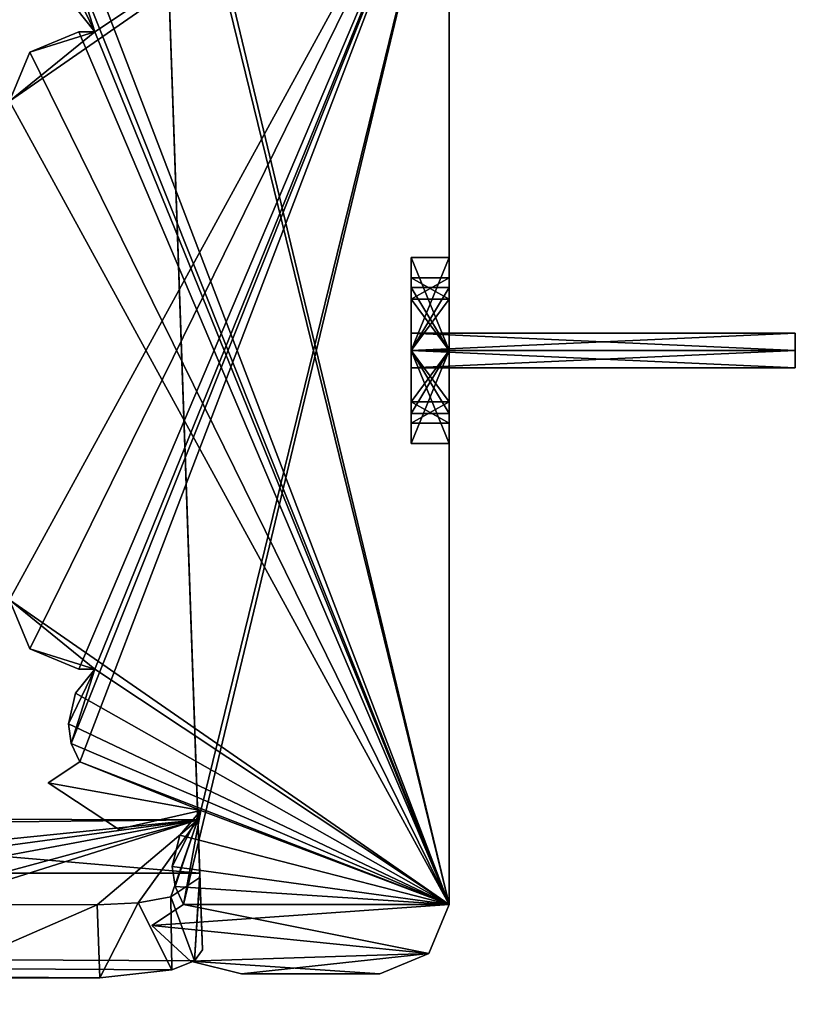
# Model space of a CAD drawing. Header units: millimetres. Extents: x -294 to 294, y -16 to 464.
# Tile 138 of 140: x 272 to 294, y 410 to 439. Entities that reach past the tile are written whole.
import ezdxf

# ---------------------------------------------------------------- set-up
doc = ezdxf.new("R2010")
doc.units = ezdxf.units.MM
doc.header["$LTSCALE"] = 65.185185
for name, color, linetype in [('1430', 7, 'CONTINUOUS'), ('1431', 7, 'CONTINUOUS'), ('1432', 7, 'CONTINUOUS'), ('1433', 7, 'CONTINUOUS'), ('1434', 7, 'CONTINUOUS'), ('1435', 7, 'CONTINUOUS'), ('1436', 7, 'CONTINUOUS'), ('1437', 7, 'CONTINUOUS'), ('1459', 7, 'CONTINUOUS'), ('1460', 7, 'CONTINUOUS'), ('1461', 7, 'CONTINUOUS'), ('1462', 7, 'CONTINUOUS'), ('1463', 7, 'CONTINUOUS'), ('1471', 7, 'CONTINUOUS'), ('1472', 7, 'CONTINUOUS'), ('1473', 7, 'CONTINUOUS'), ('1474', 7, 'CONTINUOUS'), ('1475', 7, 'CONTINUOUS'), ('1476', 7, 'CONTINUOUS'), ('1477', 7, 'CONTINUOUS'), ('1478', 7, 'CONTINUOUS'), ('1479', 7, 'CONTINUOUS'), ('1480', 7, 'CONTINUOUS'), ('1481', 7, 'CONTINUOUS'), ('1482', 7, 'CONTINUOUS'), ('1483', 7, 'CONTINUOUS'), ('1484', 7, 'CONTINUOUS'), ('1485', 7, 'CONTINUOUS'), ('1486', 7, 'CONTINUOUS'), ('1487', 7, 'CONTINUOUS'), ('1488', 7, 'CONTINUOUS'), ('1489', 7, 'CONTINUOUS'), ('1490', 7, 'CONTINUOUS'), ('1491', 7, 'CONTINUOUS'), ('1492', 7, 'CONTINUOUS'), ('1493', 7, 'CONTINUOUS'), ('792', 7, 'CONTINUOUS'), ('793', 7, 'CONTINUOUS'), ('819', 7, 'CONTINUOUS'), ('820', 7, 'CONTINUOUS'), ('821', 7, 'CONTINUOUS'), ('822', 7, 'CONTINUOUS'), ('900', 7, 'CONTINUOUS')]:
    doc.layers.add(name, color=color, linetype=linetype)

msp = doc.modelspace()

# ---------------------------------------------------------------- linework, layer by layer
at = {"layer": '1430', "linetype": 'Continuous'}
for points in [[(271.3, 421.8, -17), (271.886, 420.386, -17), (284, 445, -17), (271.3, 421.8, -17)], [(271.3, 436.2, -17), (271.3, 421.8, -17), (284, 445, -17), (271.3, 436.2, -17)], [(273.768, 438.2, -17), (271.3, 436.2, -17), (284, 445, -17), (273.768, 438.2, -17)], [(271.886, 420.386, -17), (273.3, 419.8, -17), (284, 445, -17), (271.886, 420.386, -17)], [(273.084, 417.65, -17), (273.33, 417.124, -17), (284, 445, -17), (273.084, 417.65, -17)], [(273.768, 419.8, -17), (273.084, 417.65, -17), (284, 445, -17), (273.768, 419.8, -17)], [(273.202, 438.899, -17), (273.768, 438.2, -17), (284, 445, -17), (273.202, 438.899, -17)], [(273.3, 419.8, -17), (273.768, 419.8, -17), (284, 445, -17), (273.3, 419.8, -17)], [(273.33, 417.124, -17), (276.824, 415.717, -17), (284, 445, -17), (273.33, 417.124, -17)], [(276.824, 415.717, -17), (276.33, 413, -17), (284, 445, -17), (276.824, 415.717, -17)], [(284, 445, -17), (276.33, 413, -17), (284, 413, -17), (284, 445, -17)], [(271.886, 437.614, -17), (271.3, 436.2, -17), (273.768, 438.2, -17), (271.886, 437.614, -17)], [(273.3, 438.2, -17), (271.886, 437.614, -17), (273.768, 438.2, -17), (273.3, 438.2, -17)], [(273, 418.224, -17), (273.084, 417.65, -17), (273.768, 419.8, -17), (273, 418.224, -17)], [(273.202, 419.101, -17), (273, 418.224, -17), (273.768, 419.8, -17), (273.202, 419.101, -17)], [(272.411, 416.519, -17), (276.824, 415.717, -17), (273.33, 417.124, -17), (272.411, 416.519, -17)], [(274.446, 415.174, -17), (276.824, 415.717, -17), (272.411, 416.519, -17), (274.446, 415.174, -17)], [(276, 414.1, -17), (276.084, 413.526, -17), (276.824, 415.717, -17), (276, 414.1, -17)], [(276.218, 415.007, -17), (276, 414.1, -17), (276.824, 415.717, -17), (276.218, 415.007, -17)], [(276.084, 413.526, -17), (276.33, 413, -17), (276.824, 415.717, -17), (276.084, 413.526, -17)], [(276.33, 413, -17), (275.411, 412.395, -17), (284, 413, -17), (276.33, 413, -17)], [(284, 413, -17), (275.411, 412.395, -17), (283.414, 411.586, -17), (284, 413, -17)], [(283.414, 411.586, -17), (275.411, 412.395, -17), (276.53, 411.371, -17), (283.414, 411.586, -17)], [(278, 411, -17), (283.414, 411.586, -17), (276.53, 411.371, -17), (278, 411, -17)], [(282, 411, -17), (283.414, 411.586, -17), (278, 411, -17), (282, 411, -17)]]:
    msp.add_3dface(points, dxfattribs=at)
at = {"layer": '1431', "linetype": 'Continuous'}
for points in [[(275.411, 412.395, -17), (276.33, 413, -17), (276.33, 413, -317), (275.411, 412.395, -17)], [(275.411, 412.395, -317), (275.411, 412.395, -17), (276.33, 413, -317), (275.411, 412.395, -317)]]:
    msp.add_3dface(points, dxfattribs=at)
at = {"layer": '1432', "linetype": 'Continuous'}
for points in [[(276.218, 415.007, -17), (276.824, 415.717, -17), (276.218, 415.007, -317), (276.218, 415.007, -17)], [(276.218, 415.007, -317), (276.824, 415.717, -17), (276.824, 415.717, -317), (276.218, 415.007, -317)], [(276, 414.1, -17), (276.218, 415.007, -17), (276, 414.1, -317), (276, 414.1, -17)], [(276, 414.1, -317), (276.218, 415.007, -17), (276.218, 415.007, -317), (276, 414.1, -317)], [(276.084, 413.526, -17), (276, 414.1, -17), (276.084, 413.526, -317), (276.084, 413.526, -17)], [(276.084, 413.526, -317), (276, 414.1, -17), (276, 414.1, -317), (276.084, 413.526, -317)], [(276.33, 413, -17), (276.084, 413.526, -17), (276.33, 413, -317), (276.33, 413, -17)], [(276.33, 413, -317), (276.084, 413.526, -17), (276.084, 413.526, -317), (276.33, 413, -317)]]:
    msp.add_3dface(points, dxfattribs=at)
at = {"layer": '1433', "linetype": 'Continuous'}
for points in [[(274.446, 415.174, -17), (272.411, 416.519, -17), (274.446, 415.174, -317), (274.446, 415.174, -17)], [(272.411, 416.519, -17), (272.411, 416.519, -317), (274.446, 415.174, -317), (272.411, 416.519, -17)], [(276.824, 415.717, -17), (274.446, 415.174, -17), (276.824, 415.717, -317), (276.824, 415.717, -17)], [(276.824, 415.717, -317), (274.446, 415.174, -17), (274.446, 415.174, -317), (276.824, 415.717, -317)]]:
    msp.add_3dface(points, dxfattribs=at)
at = {"layer": '1434', "linetype": 'Continuous'}
for points in [[(272.411, 416.519, -17), (273.33, 417.124, -17), (273.33, 417.124, -317), (272.411, 416.519, -17)], [(272.411, 416.519, -317), (272.411, 416.519, -17), (273.33, 417.124, -317), (272.411, 416.519, -317)]]:
    msp.add_3dface(points, dxfattribs=at)
at = {"layer": '1435', "linetype": 'Continuous'}
for points in [[(273.202, 419.101, -17), (273.768, 419.8, -17), (273.202, 419.101, -317), (273.202, 419.101, -17)], [(273.768, 419.8, -17), (273.768, 419.8, -317), (273.202, 419.101, -317), (273.768, 419.8, -17)], [(273, 418.224, -17), (273.202, 419.101, -17), (273, 418.224, -317), (273, 418.224, -17)], [(273, 418.224, -317), (273.202, 419.101, -17), (273.202, 419.101, -317), (273, 418.224, -317)], [(273.084, 417.65, -17), (273, 418.224, -17), (273.084, 417.65, -317), (273.084, 417.65, -17)], [(273.084, 417.65, -317), (273, 418.224, -17), (273, 418.224, -317), (273.084, 417.65, -317)], [(273.33, 417.124, -17), (273.084, 417.65, -17), (273.33, 417.124, -317), (273.33, 417.124, -17)], [(273.33, 417.124, -317), (273.084, 417.65, -17), (273.084, 417.65, -317), (273.33, 417.124, -317)]]:
    msp.add_3dface(points, dxfattribs=at)
at = {"layer": '1436', "linetype": 'Continuous'}
for points in [[(273.768, 419.8, -17), (273.3, 419.8, -17), (273.3, 419.8, -317), (273.768, 419.8, -17)], [(273.768, 419.8, -317), (273.768, 419.8, -17), (273.3, 419.8, -317), (273.768, 419.8, -317)]]:
    msp.add_3dface(points, dxfattribs=at)
at = {"layer": '1437', "linetype": 'Continuous'}
for points in [[(271.886, 420.386, -17), (271.3, 421.8, -17), (271.886, 420.386, -317), (271.886, 420.386, -17)], [(271.3, 421.8, -17), (271.3, 421.8, -317), (271.886, 420.386, -317), (271.3, 421.8, -17)], [(273.3, 419.8, -17), (271.886, 420.386, -17), (273.3, 419.8, -317), (273.3, 419.8, -17)], [(273.3, 419.8, -317), (271.886, 420.386, -17), (271.886, 420.386, -317), (273.3, 419.8, -317)]]:
    msp.add_3dface(points, dxfattribs=at)
at = {"layer": '1459', "linetype": 'Continuous'}
for points in [[(284, 445, -317), (284, 413, -317), (276.33, 445, -317), (284, 445, -317)], [(276.33, 445, -317), (284, 413, -317), (276.824, 442.283, -317), (276.33, 445, -317)], [(276.824, 442.283, -317), (284, 413, -317), (273.33, 440.876, -317), (276.824, 442.283, -317)], [(273.33, 440.876, -317), (284, 413, -317), (273.084, 440.35, -317), (273.33, 440.876, -317)], [(273, 439.776, -317), (273.084, 440.35, -317), (273.768, 438.2, -317), (273, 439.776, -317)], [(273.084, 440.35, -317), (284, 413, -317), (273.768, 438.2, -317), (273.084, 440.35, -317)], [(273.202, 438.899, -317), (273, 439.776, -317), (273.768, 438.2, -317), (273.202, 438.899, -317)], [(273.3, 438.2, -317), (284, 413, -317), (271.886, 437.614, -317), (273.3, 438.2, -317)], [(273.768, 438.2, -317), (284, 413, -317), (273.3, 438.2, -317), (273.768, 438.2, -317)], [(284, 413, -317), (271.3, 436.2, -317), (271.886, 437.614, -317), (284, 413, -317)], [(271.3, 421.8, -317), (271.3, 436.2, -317), (284, 413, -317), (271.3, 421.8, -317)], [(271.3, 421.8, -317), (273.768, 419.8, -317), (271.886, 420.386, -317), (271.3, 421.8, -317)], [(273.768, 419.8, -317), (271.3, 421.8, -317), (284, 413, -317), (273.768, 419.8, -317)], [(273.768, 419.8, -317), (273.3, 419.8, -317), (271.886, 420.386, -317), (273.768, 419.8, -317)], [(273.202, 419.101, -317), (273.768, 419.8, -317), (284, 413, -317), (273.202, 419.101, -317)], [(273, 418.224, -317), (273.202, 419.101, -317), (284, 413, -317), (273, 418.224, -317)], [(273.084, 417.65, -317), (273, 418.224, -317), (284, 413, -317), (273.084, 417.65, -317)], [(273.33, 417.124, -317), (273.084, 417.65, -317), (284, 413, -317), (273.33, 417.124, -317)], [(276.824, 415.717, -317), (272.411, 416.519, -317), (273.33, 417.124, -317), (276.824, 415.717, -317)], [(276.824, 415.717, -317), (273.33, 417.124, -317), (284, 413, -317), (276.824, 415.717, -317)], [(272.411, 416.519, -317), (276.824, 415.717, -317), (274.446, 415.174, -317), (272.411, 416.519, -317)], [(276.218, 415.007, -317), (276.824, 415.717, -317), (284, 413, -317), (276.218, 415.007, -317)], [(276, 414.1, -317), (276.218, 415.007, -317), (284, 413, -317), (276, 414.1, -317)], [(276.084, 413.526, -317), (276, 414.1, -317), (284, 413, -317), (276.084, 413.526, -317)], [(276.33, 413, -317), (276.084, 413.526, -317), (284, 413, -317), (276.33, 413, -317)], [(275.411, 412.395, -317), (276.33, 413, -317), (283.414, 411.586, -317), (275.411, 412.395, -317)], [(276.33, 413, -317), (284, 413, -317), (283.414, 411.586, -317), (276.33, 413, -317)], [(276.53, 411.371, -317), (275.411, 412.395, -317), (283.414, 411.586, -317), (276.53, 411.371, -317)], [(282, 411, -317), (276.53, 411.371, -317), (283.414, 411.586, -317), (282, 411, -317)], [(278, 411, -317), (276.53, 411.371, -317), (282, 411, -317), (278, 411, -317)]]:
    msp.add_3dface(points, dxfattribs=at)
at = {"layer": '1460', "linetype": 'Continuous'}
for points in [[(284, 445, -17), (284, 413, -17), (284, 427.18, -40.953), (284, 445, -17)], [(284, 445, -317), (284, 445, -17), (284, 431.1, -254), (284, 445, -317)], [(284, 445, -17), (284, 429, -221.9), (284, 431.685, -223.451), (284, 445, -17)], [(284, 429, -221.9), (284, 445, -17), (284, 431.684, -70.551), (284, 429, -221.9)], [(284, 431.684, -226.551), (284, 445, -17), (284, 431.685, -223.451), (284, 431.684, -226.551)], [(284, 445, -17), (284, 431.684, -226.551), (284, 430.485, -248.515), (284, 445, -17)], [(284, 429, -39.9), (284, 445, -17), (284, 427.18, -40.953), (284, 429, -39.9)], [(284, 445, -17), (284, 429, -39.9), (284, 430.818, -40.949), (284, 445, -17)], [(284, 430.82, -43.047), (284, 445, -17), (284, 430.818, -40.949), (284, 430.82, -43.047)], [(284, 445, -17), (284, 430.82, -43.047), (284, 429, -65.9), (284, 445, -17)], [(284, 445, -17), (284, 429, -65.9), (284, 431.685, -67.451), (284, 445, -17)], [(284, 431.684, -70.551), (284, 445, -17), (284, 431.685, -67.451), (284, 431.684, -70.551)], [(284, 431.1, -254), (284, 445, -17), (284, 431.1, -250), (284, 431.1, -254)], [(284, 431.1, -250), (284, 445, -17), (284, 430.485, -248.515), (284, 431.1, -250)], [(284, 413, -317), (284, 445, -317), (284, 431.1, -254), (284, 413, -317)], [(284, 429, -72.1), (284, 429, -221.9), (284, 431.684, -70.551), (284, 429, -72.1)], [(284, 431.684, -226.551), (284, 429, -228.1), (284, 429, -247.9), (284, 431.684, -226.551)], [(284, 430.485, -248.515), (284, 431.684, -226.551), (284, 429, -247.9), (284, 430.485, -248.515)], [(284, 430.485, -255.485), (284, 413, -317), (284, 431.1, -254), (284, 430.485, -255.485)], [(284, 430.82, -43.047), (284, 429, -44.1), (284, 429, -65.9), (284, 430.82, -43.047)], [(284, 429, -256.1), (284, 413, -317), (284, 430.485, -255.485), (284, 429, -256.1)], [(284, 413, -317), (284, 426.316, -223.449), (284, 429, -72.1), (284, 413, -317)], [(284, 426.315, -226.549), (284, 413, -317), (284, 429, -228.1), (284, 426.315, -226.549)], [(284, 429, -228.1), (284, 413, -317), (284, 426.9, -250), (284, 429, -228.1)], [(284, 426.315, -70.549), (284, 413, -317), (284, 429, -72.1), (284, 426.315, -70.549)], [(284, 427.515, -255.485), (284, 413, -317), (284, 429, -256.1), (284, 427.515, -255.485)], [(284, 426.316, -223.449), (284, 429, -221.9), (284, 429, -72.1), (284, 426.316, -223.449)], [(284, 429, -247.9), (284, 429, -228.1), (284, 427.515, -248.515), (284, 429, -247.9)], [(284, 427.515, -248.515), (284, 429, -228.1), (284, 426.9, -250), (284, 427.515, -248.515)], [(284, 429, -44.1), (284, 427.182, -43.051), (284, 426.316, -67.449), (284, 429, -44.1)], [(284, 429, -65.9), (284, 429, -44.1), (284, 426.316, -67.449), (284, 429, -65.9)], [(284, 426.9, -254), (284, 413, -317), (284, 427.515, -255.485), (284, 426.9, -254)], [(284, 427.18, -40.953), (284, 413, -317), (284, 427.182, -43.051), (284, 427.18, -40.953)], [(284, 427.182, -43.051), (284, 413, -317), (284, 426.316, -67.449), (284, 427.182, -43.051)], [(284, 413, -17), (284, 413, -317), (284, 427.18, -40.953), (284, 413, -17)], [(284, 413, -317), (284, 426.9, -254), (284, 426.9, -250), (284, 413, -317)], [(284, 426.316, -223.449), (284, 413, -317), (284, 426.315, -226.549), (284, 426.316, -223.449)], [(284, 426.316, -67.449), (284, 413, -317), (284, 426.315, -70.549), (284, 426.316, -67.449)]]:
    msp.add_3dface(points, dxfattribs=at)
at = {"layer": '1461', "linetype": 'Continuous'}
for points in [[(284, 413, -17), (283.414, 411.586, -17), (284, 413, -317), (284, 413, -17)], [(284, 413, -317), (283.414, 411.586, -17), (283.414, 411.586, -317), (284, 413, -317)], [(283.414, 411.586, -17), (282, 411, -17), (283.414, 411.586, -317), (283.414, 411.586, -17)], [(282, 411, -17), (282, 411, -317), (283.414, 411.586, -317), (282, 411, -17)]]:
    msp.add_3dface(points, dxfattribs=at)
at = {"layer": '1462', "linetype": 'Continuous'}
for points in [[(282, 411, -17), (278, 411, -17), (278, 411, -317), (282, 411, -17)], [(282, 411, -17), (278, 411, -317), (282, 411, -317), (282, 411, -17)]]:
    msp.add_3dface(points, dxfattribs=at)
at = {"layer": '1463', "linetype": 'Continuous'}
for points in [[(276.53, 411.371, -17), (275.411, 412.395, -17), (276.53, 411.371, -317), (276.53, 411.371, -17)], [(275.411, 412.395, -17), (275.411, 412.395, -317), (276.53, 411.371, -317), (275.411, 412.395, -17)], [(278, 411, -17), (276.53, 411.371, -17), (278, 411, -317), (278, 411, -17)], [(276.53, 411.371, -17), (276.53, 411.371, -317), (278, 411, -317), (276.53, 411.371, -17)]]:
    msp.add_3dface(points, dxfattribs=at)
at = {"layer": '1471', "linetype": 'Continuous'}
for points in [[(273.768, 438.2, -17), (273.202, 438.899, -17), (273.768, 438.2, -317), (273.768, 438.2, -17)], [(273.202, 438.899, -17), (273.202, 438.899, -317), (273.768, 438.2, -317), (273.202, 438.899, -17)]]:
    msp.add_3dface(points, dxfattribs=at)
at = {"layer": '1472', "linetype": 'Continuous'}
for points in [[(273.3, 438.2, -17), (273.768, 438.2, -17), (273.768, 438.2, -317), (273.3, 438.2, -17)], [(273.3, 438.2, -17), (273.768, 438.2, -317), (273.3, 438.2, -317), (273.3, 438.2, -17)]]:
    msp.add_3dface(points, dxfattribs=at)
at = {"layer": '1473', "linetype": 'Continuous'}
for points in [[(271.886, 437.614, -17), (273.3, 438.2, -17), (271.886, 437.614, -317), (271.886, 437.614, -17)], [(273.3, 438.2, -17), (273.3, 438.2, -317), (271.886, 437.614, -317), (273.3, 438.2, -17)], [(271.3, 436.2, -17), (271.886, 437.614, -17), (271.3, 436.2, -317), (271.3, 436.2, -17)], [(271.3, 436.2, -317), (271.886, 437.614, -17), (271.886, 437.614, -317), (271.3, 436.2, -317)]]:
    msp.add_3dface(points, dxfattribs=at)
at = {"layer": '1474', "linetype": 'Continuous'}
for points in [[(284, 429, -221.9), (284, 426.316, -223.449), (282.9, 429, -221.9), (284, 429, -221.9)], [(282.9, 429, -221.9), (284, 426.316, -223.449), (282.9, 426.315, -223.451), (282.9, 429, -221.9)], [(284, 426.315, -226.549), (284, 429, -228.1), (282.9, 426.316, -226.551), (284, 426.315, -226.549)], [(284, 429, -228.1), (282.9, 429, -228.1), (282.9, 426.316, -226.551), (284, 429, -228.1)], [(284, 426.316, -223.449), (284, 426.315, -226.549), (282.9, 426.315, -223.451), (284, 426.316, -223.449)], [(282.9, 426.315, -223.451), (284, 426.315, -226.549), (282.9, 426.316, -226.551), (282.9, 426.315, -223.451)]]:
    msp.add_3dface(points, dxfattribs=at)
at = {"layer": '1475', "linetype": 'Continuous'}
for points in [[(282.9, 426.316, -226.551), (282.9, 429, -228.1), (282.9, 431.685, -226.549), (282.9, 426.316, -226.551)], [(282.9, 426.315, -223.451), (282.9, 426.316, -226.551), (282.9, 431.685, -226.549), (282.9, 426.315, -223.451)], [(282.9, 431.684, -223.449), (282.9, 426.315, -223.451), (282.9, 431.685, -226.549), (282.9, 431.684, -223.449)], [(282.9, 429, -221.9), (282.9, 426.315, -223.451), (282.9, 431.684, -223.449), (282.9, 429, -221.9)]]:
    msp.add_3dface(points, dxfattribs=at)
at = {"layer": '1476', "linetype": 'Continuous'}
for points in [[(282.9, 429, -39.9), (282.9, 427.182, -40.949), (282.9, 430.82, -40.953), (282.9, 429, -39.9)], [(282.9, 430.82, -40.953), (282.9, 427.182, -40.949), (282.9, 429, -41.5), (282.9, 430.82, -40.953)], [(282.9, 430.818, -43.051), (282.9, 430.82, -40.953), (282.9, 429, -42.5), (282.9, 430.818, -43.051)], [(282.9, 429, -42.5), (282.9, 430.82, -40.953), (282.9, 429.5, -42.001), (282.9, 429, -42.5)], [(282.9, 429.5, -42.001), (282.9, 430.82, -40.953), (282.9, 429, -41.5), (282.9, 429.5, -42.001)], [(282.9, 427.18, -43.047), (282.9, 429, -44.1), (282.9, 430.818, -43.051), (282.9, 427.18, -43.047)], [(282.9, 427.18, -43.047), (282.9, 430.818, -43.051), (282.9, 429, -42.5), (282.9, 427.18, -43.047)], [(282.9, 427.182, -40.949), (282.9, 427.18, -43.047), (282.9, 429, -41.5), (282.9, 427.182, -40.949)], [(282.9, 427.18, -43.047), (282.9, 429, -42.5), (282.9, 428.5, -41.999), (282.9, 427.18, -43.047)], [(282.9, 429, -41.5), (282.9, 427.18, -43.047), (282.9, 428.5, -41.999), (282.9, 429, -41.5)]]:
    msp.add_3dface(points, dxfattribs=at)
at = {"layer": '1477', "linetype": 'Continuous'}
for points in [[(282.9, 426.316, -70.551), (282.9, 429, -72.1), (282.9, 431.685, -70.549), (282.9, 426.316, -70.551)], [(282.9, 426.315, -67.451), (282.9, 426.316, -70.551), (282.9, 431.685, -70.549), (282.9, 426.315, -67.451)], [(282.9, 431.684, -67.449), (282.9, 426.315, -67.451), (282.9, 431.685, -70.549), (282.9, 431.684, -67.449)], [(282.9, 429, -65.9), (282.9, 426.315, -67.451), (282.9, 431.684, -67.449), (282.9, 429, -65.9)]]:
    msp.add_3dface(points, dxfattribs=at)
at = {"layer": '1478', "linetype": 'Continuous'}
for points in [[(282.9, 430.485, -255.485), (282.9, 431.1, -254), (282.9, 427.515, -255.485), (282.9, 430.485, -255.485)], [(282.9, 427.515, -255.485), (282.9, 431.1, -254), (282.9, 426.9, -254), (282.9, 427.515, -255.485)], [(282.9, 426.9, -254), (282.9, 431.1, -254), (282.9, 429, -253.5), (282.9, 426.9, -254)], [(282.9, 431.1, -254), (282.9, 431.1, -250), (282.9, 429.5, -253.001), (282.9, 431.1, -254)], [(282.9, 429, -253.5), (282.9, 431.1, -254), (282.9, 429.5, -253.001), (282.9, 429, -253.5)], [(282.9, 426.9, -250), (282.9, 426.9, -254), (282.9, 431.1, -250), (282.9, 426.9, -250)], [(282.9, 431.1, -250), (282.9, 426.9, -254), (282.9, 429, -252.5), (282.9, 431.1, -250)], [(282.9, 430.485, -248.515), (282.9, 426.9, -250), (282.9, 431.1, -250), (282.9, 430.485, -248.515)], [(282.9, 429.5, -253.001), (282.9, 431.1, -250), (282.9, 429, -252.5), (282.9, 429.5, -253.001)], [(282.9, 429, -256.1), (282.9, 430.485, -255.485), (282.9, 427.515, -255.485), (282.9, 429, -256.1)], [(282.9, 427.515, -248.515), (282.9, 426.9, -250), (282.9, 430.485, -248.515), (282.9, 427.515, -248.515)], [(282.9, 429, -247.9), (282.9, 427.515, -248.515), (282.9, 430.485, -248.515), (282.9, 429, -247.9)], [(282.9, 426.9, -254), (282.9, 429, -253.5), (282.9, 428.5, -252.999), (282.9, 426.9, -254)], [(282.9, 429, -252.5), (282.9, 426.9, -254), (282.9, 428.5, -252.999), (282.9, 429, -252.5)]]:
    msp.add_3dface(points, dxfattribs=at)
at = {"layer": '1479', "linetype": 'Continuous'}
for points in [[(284, 431.685, -223.451), (284, 429, -221.9), (282.9, 431.684, -223.449), (284, 431.685, -223.451)], [(284, 431.684, -226.551), (284, 431.685, -223.451), (282.9, 431.685, -226.549), (284, 431.684, -226.551)], [(282.9, 429, -228.1), (284, 431.684, -226.551), (282.9, 431.685, -226.549), (282.9, 429, -228.1)], [(284, 431.685, -223.451), (282.9, 431.684, -223.449), (282.9, 431.685, -226.549), (284, 431.685, -223.451)], [(284, 429, -221.9), (282.9, 429, -221.9), (282.9, 431.684, -223.449), (284, 429, -221.9)], [(284, 429, -228.1), (284, 431.684, -226.551), (282.9, 429, -228.1), (284, 429, -228.1)]]:
    msp.add_3dface(points, dxfattribs=at)
at = {"layer": '1480', "linetype": 'Continuous'}
for points in [[(284, 429, -39.9), (284, 427.18, -40.953), (282.9, 429, -39.9), (284, 429, -39.9)], [(284, 427.18, -40.953), (282.9, 427.182, -40.949), (282.9, 429, -39.9), (284, 427.18, -40.953)], [(284, 427.182, -43.051), (284, 429, -44.1), (282.9, 427.18, -43.047), (284, 427.182, -43.051)], [(284, 429, -44.1), (282.9, 429, -44.1), (282.9, 427.18, -43.047), (284, 429, -44.1)], [(284, 427.18, -40.953), (284, 427.182, -43.051), (282.9, 427.18, -43.047), (284, 427.18, -40.953)], [(284, 427.18, -40.953), (282.9, 427.18, -43.047), (282.9, 427.182, -40.949), (284, 427.18, -40.953)]]:
    msp.add_3dface(points, dxfattribs=at)
at = {"layer": '1481', "linetype": 'Continuous'}
for points in [[(284, 430.818, -40.949), (284, 429, -39.9), (282.9, 430.82, -40.953), (284, 430.818, -40.949)], [(284, 429, -39.9), (282.9, 429, -39.9), (282.9, 430.82, -40.953), (284, 429, -39.9)], [(284, 429, -44.1), (284, 430.82, -43.047), (282.9, 429, -44.1), (284, 429, -44.1)], [(284, 430.82, -43.047), (284, 430.818, -40.949), (282.9, 430.82, -40.953), (284, 430.82, -43.047)], [(282.9, 429, -44.1), (284, 430.82, -43.047), (282.9, 430.818, -43.051), (282.9, 429, -44.1)], [(284, 430.82, -43.047), (282.9, 430.82, -40.953), (282.9, 430.818, -43.051), (284, 430.82, -43.047)]]:
    msp.add_3dface(points, dxfattribs=at)
at = {"layer": '1482', "linetype": 'Continuous'}
for points in [[(284, 429, -65.9), (284, 426.316, -67.449), (282.9, 429, -65.9), (284, 429, -65.9)], [(284, 426.316, -67.449), (282.9, 426.315, -67.451), (282.9, 429, -65.9), (284, 426.316, -67.449)], [(284, 426.315, -70.549), (284, 429, -72.1), (282.9, 426.316, -70.551), (284, 426.315, -70.549)], [(284, 429, -72.1), (282.9, 429, -72.1), (282.9, 426.316, -70.551), (284, 429, -72.1)], [(284, 426.316, -67.449), (284, 426.315, -70.549), (282.9, 426.315, -67.451), (284, 426.316, -67.449)], [(284, 426.315, -70.549), (282.9, 426.316, -70.551), (282.9, 426.315, -67.451), (284, 426.315, -70.549)]]:
    msp.add_3dface(points, dxfattribs=at)
at = {"layer": '1483', "linetype": 'Continuous'}
for points in [[(284, 431.685, -67.451), (284, 429, -65.9), (282.9, 431.684, -67.449), (284, 431.685, -67.451)], [(284, 431.684, -70.551), (284, 431.685, -67.451), (282.9, 431.685, -70.549), (284, 431.684, -70.551)], [(282.9, 429, -72.1), (284, 431.684, -70.551), (282.9, 431.685, -70.549), (282.9, 429, -72.1)], [(284, 431.685, -67.451), (282.9, 431.684, -67.449), (282.9, 431.685, -70.549), (284, 431.685, -67.451)], [(284, 429, -65.9), (282.9, 429, -65.9), (282.9, 431.684, -67.449), (284, 429, -65.9)], [(284, 429, -72.1), (284, 431.684, -70.551), (282.9, 429, -72.1), (284, 429, -72.1)]]:
    msp.add_3dface(points, dxfattribs=at)
at = {"layer": '1484', "linetype": 'Continuous'}
for points in [[(284, 430.485, -255.485), (284, 431.1, -254), (282.9, 430.485, -255.485), (284, 430.485, -255.485)], [(284, 431.1, -254), (282.9, 431.1, -254), (282.9, 430.485, -255.485), (284, 431.1, -254)], [(284, 429, -256.1), (284, 430.485, -255.485), (282.9, 429, -256.1), (284, 429, -256.1)], [(284, 430.485, -255.485), (282.9, 430.485, -255.485), (282.9, 429, -256.1), (284, 430.485, -255.485)], [(284, 427.515, -255.485), (284, 429, -256.1), (282.9, 427.515, -255.485), (284, 427.515, -255.485)], [(284, 429, -256.1), (282.9, 429, -256.1), (282.9, 427.515, -255.485), (284, 429, -256.1)], [(284, 426.9, -254), (284, 427.515, -255.485), (282.9, 426.9, -254), (284, 426.9, -254)], [(284, 427.515, -255.485), (282.9, 427.515, -255.485), (282.9, 426.9, -254), (284, 427.515, -255.485)]]:
    msp.add_3dface(points, dxfattribs=at)
at = {"layer": '1485', "linetype": 'Continuous'}
for points in [[(284, 431.1, -254), (284, 431.1, -250), (282.9, 431.1, -254), (284, 431.1, -254)], [(282.9, 431.1, -254), (284, 431.1, -250), (282.9, 431.1, -250), (282.9, 431.1, -254)]]:
    msp.add_3dface(points, dxfattribs=at)
at = {"layer": '1486', "linetype": 'Continuous'}
for points in [[(284, 431.1, -250), (284, 430.485, -248.515), (282.9, 431.1, -250), (284, 431.1, -250)], [(284, 430.485, -248.515), (282.9, 430.485, -248.515), (282.9, 431.1, -250), (284, 430.485, -248.515)], [(284, 430.485, -248.515), (284, 429, -247.9), (282.9, 430.485, -248.515), (284, 430.485, -248.515)], [(284, 429, -247.9), (282.9, 429, -247.9), (282.9, 430.485, -248.515), (284, 429, -247.9)], [(284, 429, -247.9), (284, 427.515, -248.515), (282.9, 429, -247.9), (284, 429, -247.9)], [(284, 427.515, -248.515), (282.9, 427.515, -248.515), (282.9, 429, -247.9), (284, 427.515, -248.515)], [(284, 427.515, -248.515), (284, 426.9, -250), (282.9, 427.515, -248.515), (284, 427.515, -248.515)], [(284, 426.9, -250), (282.9, 426.9, -250), (282.9, 427.515, -248.515), (284, 426.9, -250)]]:
    msp.add_3dface(points, dxfattribs=at)
at = {"layer": '1487', "linetype": 'Continuous'}
for points in [[(284, 426.9, -250), (284, 426.9, -254), (282.9, 426.9, -250), (284, 426.9, -250)], [(284, 426.9, -254), (282.9, 426.9, -254), (282.9, 426.9, -250), (284, 426.9, -254)]]:
    msp.add_3dface(points, dxfattribs=at)
at = {"layer": '1488', "linetype": 'Continuous'}
for points in [[(282.9, 429, -42.5), (282.9, 429.5, -42.001), (294, 429, -42.5), (282.9, 429, -42.5)], [(282.9, 429.5, -42.001), (282.9, 429, -41.5), (294, 429.5, -41.999), (282.9, 429.5, -42.001)], [(294, 429, -42.5), (282.9, 429.5, -42.001), (294, 429.5, -41.999), (294, 429, -42.5)], [(294, 429.5, -41.999), (282.9, 429, -41.5), (294, 429, -41.5), (294, 429.5, -41.999)]]:
    msp.add_3dface(points, dxfattribs=at)
at = {"layer": '1489', "linetype": 'Continuous'}
for points in [[(282.9, 428.5, -41.999), (282.9, 429, -42.5), (294, 428.5, -42.001), (282.9, 428.5, -41.999)], [(282.9, 429, -42.5), (294, 429, -42.5), (294, 428.5, -42.001), (282.9, 429, -42.5)], [(282.9, 429, -41.5), (282.9, 428.5, -41.999), (294, 429, -41.5), (282.9, 429, -41.5)], [(294, 429, -41.5), (282.9, 428.5, -41.999), (294, 428.5, -42.001), (294, 429, -41.5)]]:
    msp.add_3dface(points, dxfattribs=at)
at = {"layer": '1490', "linetype": 'Continuous'}
for points in [[(294, 429, -42.5), (294, 429.5, -41.999), (294, 428.5, -42.001), (294, 429, -42.5)], [(294, 429.5, -41.999), (294, 429, -41.5), (294, 428.5, -42.001), (294, 429.5, -41.999)]]:
    msp.add_3dface(points, dxfattribs=at)
at = {"layer": '1491', "linetype": 'Continuous'}
for points in [[(294, 429.5, -252.999), (294, 429, -252.5), (294, 428.5, -253.001), (294, 429.5, -252.999)], [(294, 429, -253.5), (294, 429.5, -252.999), (294, 428.5, -253.001), (294, 429, -253.5)]]:
    msp.add_3dface(points, dxfattribs=at)
at = {"layer": '1492', "linetype": 'Continuous'}
for points in [[(282.9, 429, -253.5), (282.9, 429.5, -253.001), (294, 429, -253.5), (282.9, 429, -253.5)], [(282.9, 429.5, -253.001), (282.9, 429, -252.5), (294, 429.5, -252.999), (282.9, 429.5, -253.001)], [(282.9, 429.5, -253.001), (294, 429.5, -252.999), (294, 429, -253.5), (282.9, 429.5, -253.001)], [(282.9, 429, -252.5), (294, 429, -252.5), (294, 429.5, -252.999), (282.9, 429, -252.5)]]:
    msp.add_3dface(points, dxfattribs=at)
at = {"layer": '1493', "linetype": 'Continuous'}
for points in [[(282.9, 428.5, -252.999), (282.9, 429, -253.5), (294, 428.5, -253.001), (282.9, 428.5, -252.999)], [(282.9, 429, -253.5), (294, 429, -253.5), (294, 428.5, -253.001), (282.9, 429, -253.5)], [(282.9, 429, -252.5), (282.9, 428.5, -252.999), (294, 429, -252.5), (282.9, 429, -252.5)], [(294, 429, -252.5), (282.9, 428.5, -252.999), (294, 428.5, -253.001), (294, 429, -252.5)]]:
    msp.add_3dface(points, dxfattribs=at)
at = {"layer": '792', "linetype": 'Continuous'}
for points in [[(0, 458.5, -7.252), (275.237, 458.5, -6.291), (0, 416.18, -5.775), (0, 458.5, -7.252)], [(0, 416.18, -5.775), (275.237, 458.5, -6.291), (276.74, 415.446, -4.782), (0, 416.18, -5.775)]]:
    msp.add_3dface(points, dxfattribs=at)
at = {"layer": '793', "linetype": 'Continuous'}
for points in [[(0, 416.18, -5.775), (276.74, 415.446, -4.782), (0, 412.545, -19.34), (0, 416.18, -5.775)], [(0, 412.545, -19.34), (276.74, 415.446, -4.782), (239.58, 411.671, -19.371), (0, 412.545, -19.34)], [(239.58, 411.671, -19.371), (276.74, 415.446, -4.782), (244.799, 411.139, -21.288), (239.58, 411.671, -19.371)], [(244.799, 411.139, -21.288), (276.74, 415.446, -4.782), (248.243, 410.122, -25.035), (244.799, 411.139, -21.288)], [(248.243, 410.122, -25.035), (276.74, 415.446, -4.782), (266.927, 412.791, -14.821), (248.243, 410.122, -25.035)], [(266.927, 412.791, -14.821), (276.74, 415.446, -4.782), (268.99, 413.007, -13.99), (266.927, 412.791, -14.821)], [(268.99, 413.007, -13.99), (276.74, 415.446, -4.782), (273.834, 412.994, -13.973), (268.99, 413.007, -13.99)], [(273.834, 412.994, -13.973), (276.74, 415.446, -4.782), (275.013, 413.055, -13.727), (273.834, 412.994, -13.973)], [(275.013, 413.055, -13.727), (276.74, 415.446, -4.782), (275.963, 413.228, -13.069), (275.013, 413.055, -13.727)], [(275.963, 413.228, -13.069), (276.74, 415.446, -4.782), (276.798, 413.787, -10.973), (275.963, 413.228, -13.069)]]:
    msp.add_3dface(points, dxfattribs=at)
at = {"layer": '819', "linetype": 'Continuous'}
for points in [[(-275.149, 461, -4.351), (-276.794, 413.908, -2.706), (276.794, 413.908, -2.706), (-275.149, 461, -4.351)], [(275.149, 461, -4.351), (-275.149, 461, -4.351), (276.794, 413.908, -2.706), (275.149, 461, -4.351)]]:
    msp.add_3dface(points, dxfattribs=at)
at = {"layer": '820', "linetype": 'Continuous'}
for points in [[(276.74, 415.446, -4.782), (275.237, 458.5, -6.291), (275.149, 461, -4.351), (276.74, 415.446, -4.782)], [(276.74, 415.446, -4.782), (275.149, 461, -4.351), (276.794, 413.908, -2.706), (276.74, 415.446, -4.782)], [(276.798, 413.787, -10.973), (276.74, 415.446, -4.782), (276.871, 411.693, -10.973), (276.798, 413.787, -10.973)], [(276.74, 415.446, -4.782), (276.794, 413.908, -2.706), (276.871, 411.693, -10.973), (276.74, 415.446, -4.782)]]:
    msp.add_3dface(points, dxfattribs=at)
at = {"layer": '821', "linetype": 'Continuous'}
for points in [[(275.963, 413.228, -13.069), (276.798, 413.787, -10.973), (276.645, 411.38, -12.14), (275.963, 413.228, -13.069)], [(276.798, 413.787, -10.973), (276.871, 411.693, -10.973), (276.645, 411.38, -12.14), (276.798, 413.787, -10.973)], [(273.834, 412.994, -13.973), (275.013, 413.055, -13.727), (273.908, 410.889, -13.972), (273.834, 412.994, -13.973)], [(273.908, 410.889, -13.972), (275.013, 413.055, -13.727), (275.993, 411.12, -13.112), (273.908, 410.889, -13.972)], [(275.013, 413.055, -13.727), (275.963, 413.228, -13.069), (275.993, 411.12, -13.112), (275.013, 413.055, -13.727)], [(275.993, 411.12, -13.112), (275.963, 413.228, -13.069), (276.645, 411.38, -12.14), (275.993, 411.12, -13.112)]]:
    msp.add_3dface(points, dxfattribs=at)
at = {"layer": '822', "linetype": 'Continuous'}
for points in [[(268.99, 413.007, -13.99), (273.834, 412.994, -13.973), (268.99, 410.885, -13.99), (268.99, 413.007, -13.99)], [(273.834, 412.994, -13.973), (273.908, 410.889, -13.972), (268.99, 410.885, -13.99), (273.834, 412.994, -13.973)]]:
    msp.add_3dface(points, dxfattribs=at)
at = {"layer": '900', "linetype": 'Continuous'}
for points in [[(276.794, 413.908, -2.706), (-276.794, 413.908, -2.706), (276.645, 411.38, -12.14), (276.794, 413.908, -2.706)], [(-276.794, 413.908, -2.706), (273.908, 410.889, -13.972), (275.993, 411.12, -13.112), (-276.794, 413.908, -2.706)], [(273.908, 410.889, -13.972), (-276.794, 413.908, -2.706), (268.99, 410.885, -13.99), (273.908, 410.889, -13.972)], [(-276.794, 413.908, -2.706), (275.993, 411.12, -13.112), (276.645, 411.38, -12.14), (-276.794, 413.908, -2.706)], [(276.871, 411.693, -10.973), (276.794, 413.908, -2.706), (276.645, 411.38, -12.14), (276.871, 411.693, -10.973)]]:
    msp.add_3dface(points, dxfattribs=at)

doc.saveas('drawing.dxf')
